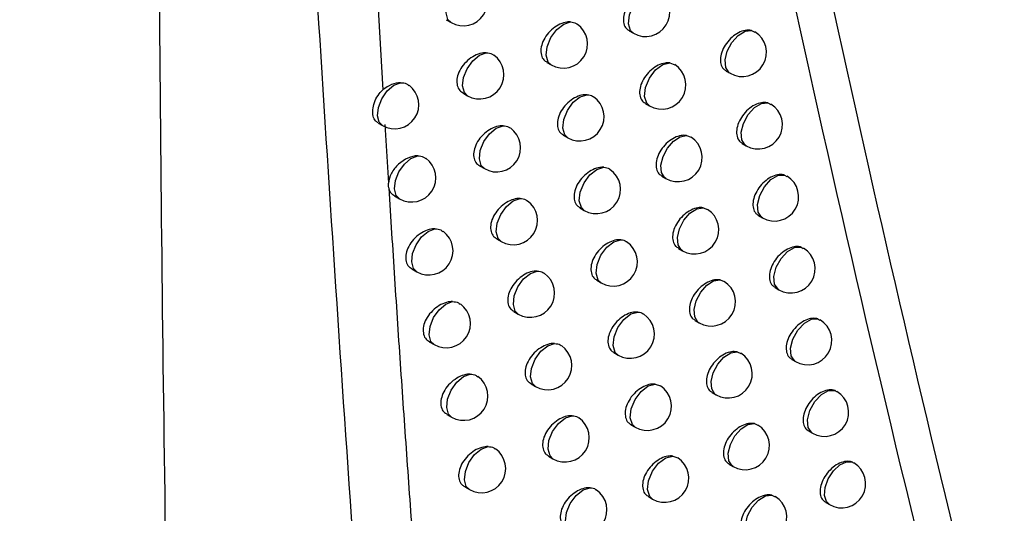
# Model space of a CAD drawing. Header units: millimetres. Extents: x 15358 to 16483, y 10132 to 11382.
# Tile 158 of 166: x 16288 to 16308, y 11009 to 11020. Entities that reach past the tile are written whole.
import ezdxf

# ---------------------------------------------------------------- set-up
doc = ezdxf.new("R2010")
doc.units = ezdxf.units.MM

msp = doc.modelspace()

# ---------------------------------------------------------------- linework, layer by layer
at = {"color": 7, "linetype": 'Continuous', "lineweight": 25}
for p, q in [((16295.205, 11022.204), (16295.435, 11018.119)), ((16296.746, 11019.569), (16296.846, 11019.512)), ((16300.523, 11019.34), (16300.61, 11019.29)), ((16303.049, 11019.349), (16303.114, 11019.316)), ((16298.821, 11018.69), (16298.914, 11018.636)), ((16301.364, 11018.678), (16301.464, 11018.64)), ((16302.524, 11018.509), (16302.605, 11018.463)), ((16297.089, 11018.057), (16297.187, 11018)), ((16300.858, 11017.838), (16300.944, 11017.789)), ((16303.385, 11017.854), (16303.444, 11017.822)), ((16295.337, 11017.436), (16295.429, 11017.382)), ((16295.478, 11017.404), (16295.552, 11016.194)), ((16299.161, 11017.185), (16299.253, 11017.132)), ((16301.704, 11017.18), (16301.799, 11017.143)), ((16302.857, 11017.014), (16302.937, 11016.968)), ((16297.435, 11016.549), (16297.532, 11016.493)), ((16301.196, 11016.34), (16301.281, 11016.291)), ((16303.726, 11016.362), (16303.779, 11016.332)), ((16295.678, 11015.93), (16295.78, 11015.871)), ((16299.505, 11015.683), (16299.595, 11015.631)), ((16302.049, 11015.686), (16302.138, 11015.649)), ((16303.194, 11015.523), (16303.272, 11015.477)), ((16297.785, 11015.044), (16297.881, 11014.988)), ((16304.071, 11014.873), (16304.117, 11014.845)), ((16301.538, 11014.846), (16301.622, 11014.797)), ((16296.034, 11014.421), (16296.136, 11014.363)), ((16299.853, 11014.186), (16299.942, 11014.134)), ((16302.398, 11014.196), (16302.481, 11014.16)), ((16303.535, 11014.035), (16303.612, 11013.99)), ((16298.138, 11013.543), (16298.233, 11013.488)), ((16301.884, 11013.355), (16301.967, 11013.307)), ((16304.42, 11013.388), (16304.46, 11013.363)), ((16296.394, 11012.917), (16296.495, 11012.859)), ((16300.204, 11012.692), (16300.292, 11012.641)), ((16302.751, 11012.709), (16302.828, 11012.674)), ((16303.879, 11012.551), (16303.956, 11012.507)), ((16298.496, 11012.045), (16298.589, 11011.991)), ((16301.061, 11012.041), (16301.17, 11012.003)), ((16302.233, 11011.868), (16302.315, 11011.821)), ((16304.773, 11011.907), (16304.806, 11011.884)), ((16296.758, 11011.416), (16296.857, 11011.359)), ((16300.559, 11011.202), (16300.647, 11011.152)), ((16303.108, 11011.225), (16303.179, 11011.191)), ((16304.228, 11011.071), (16304.304, 11011.027)), ((16298.857, 11010.552), (16298.949, 11010.499)), ((16301.423, 11010.555), (16301.526, 11010.518)), ((16302.587, 11010.385), (16302.668, 11010.338)), ((16305.131, 11010.429), (16305.157, 11010.409)), ((16297.126, 11009.919), (16297.224, 11009.862)), ((16300.918, 11009.716), (16301.005, 11009.666)), ((16303.469, 11009.746), (16303.534, 11009.713)), ((16304.58, 11009.594), (16304.655, 11009.551))]:
    msp.add_line(p, q, dxfattribs=at)
at = {"color": 7, "linetype": 'Continuous', "lineweight": 25, "flags": 128}
for points in [[(16296.846, 11019.512), (16296.781, 11019.578), (16296.743, 11019.714), (16296.762, 11019.887), (16296.835, 11020.07), (16296.95, 11020.233), (16297.088, 11020.349), (16297.228, 11020.4)], [(16300.61, 11019.29), (16300.552, 11019.345), (16300.508, 11019.486), (16300.528, 11019.67), (16300.608, 11019.863), (16300.734, 11020.031), (16300.882, 11020.143), (16301.027, 11020.179)], [(16298.914, 11018.636), (16298.852, 11018.697), (16298.811, 11018.835), (16298.831, 11019.013), (16298.907, 11019.201), (16299.027, 11019.366), (16299.17, 11019.481), (16299.312, 11019.526)], [(16302.605, 11018.463), (16302.584, 11018.476), (16302.516, 11018.582), (16302.503, 11018.74), (16302.548, 11018.922), (16302.643, 11019.101), (16302.773, 11019.246), (16302.916, 11019.333), (16303.049, 11019.349)], [(16297.187, 11018), (16297.122, 11018.065), (16297.084, 11018.202), (16297.103, 11018.376), (16297.176, 11018.559), (16297.292, 11018.722), (16297.431, 11018.838), (16297.571, 11018.889)], [(16300.944, 11017.789), (16300.886, 11017.843), (16300.841, 11017.984), (16300.861, 11018.169), (16300.942, 11018.363), (16301.069, 11018.532), (16301.219, 11018.643), (16301.364, 11018.678)], [(16295.429, 11017.382), (16295.362, 11017.451), (16295.326, 11017.586), (16295.345, 11017.757), (16295.416, 11017.937), (16295.528, 11018.098), (16295.664, 11018.215), (16295.802, 11018.269)], [(16299.253, 11017.132), (16299.192, 11017.191), (16299.15, 11017.33), (16299.17, 11017.509), (16299.246, 11017.698), (16299.367, 11017.864), (16299.511, 11017.978), (16299.654, 11018.021)], [(16302.937, 11016.968), (16302.918, 11016.981), (16302.848, 11017.087), (16302.835, 11017.245), (16302.881, 11017.429), (16302.977, 11017.609), (16303.108, 11017.754), (16303.252, 11017.84), (16303.385, 11017.854)], [(16297.532, 11016.493), (16297.468, 11016.556), (16297.429, 11016.693), (16297.448, 11016.868), (16297.522, 11017.052), (16297.638, 11017.216), (16297.778, 11017.332), (16297.919, 11017.381)], [(16301.281, 11016.291), (16301.255, 11016.31), (16301.191, 11016.415), (16301.179, 11016.567), (16301.222, 11016.744), (16301.311, 11016.918), (16301.435, 11017.062), (16301.573, 11017.154), (16301.704, 11017.18)], [(16295.78, 11015.871), (16295.714, 11015.938), (16295.678, 11016.074), (16295.696, 11016.245), (16295.768, 11016.426), (16295.881, 11016.587), (16296.017, 11016.704), (16296.156, 11016.758)], [(16299.595, 11015.631), (16299.535, 11015.69), (16299.493, 11015.829), (16299.512, 11016.009), (16299.59, 11016.198), (16299.712, 11016.365), (16299.857, 11016.479), (16300, 11016.521)], [(16303.272, 11015.477), (16303.255, 11015.489), (16303.185, 11015.595), (16303.171, 11015.754), (16303.217, 11015.94), (16303.315, 11016.121), (16303.447, 11016.266), (16303.593, 11016.351), (16303.726, 11016.362)], [(16297.881, 11014.988), (16297.817, 11015.051), (16297.778, 11015.188), (16297.797, 11015.364), (16297.871, 11015.549), (16297.988, 11015.713), (16298.129, 11015.829), (16298.27, 11015.877)], [(16301.622, 11014.797), (16301.597, 11014.815), (16301.532, 11014.92), (16301.52, 11015.073), (16301.563, 11015.251), (16301.654, 11015.426), (16301.778, 11015.57), (16301.917, 11015.662), (16302.049, 11015.686)], [(16296.136, 11014.363), (16296.07, 11014.43), (16296.033, 11014.565), (16296.052, 11014.737), (16296.124, 11014.919), (16296.237, 11015.081), (16296.374, 11015.197), (16296.513, 11015.25)], [(16299.942, 11014.134), (16299.882, 11014.192), (16299.84, 11014.331), (16299.859, 11014.512), (16299.937, 11014.703), (16300.06, 11014.87), (16300.206, 11014.983), (16300.35, 11015.024)], [(16303.612, 11013.99), (16303.596, 11014.001), (16303.525, 11014.107), (16303.511, 11014.267), (16303.558, 11014.455), (16303.657, 11014.637), (16303.791, 11014.782), (16303.937, 11014.866), (16304.071, 11014.873)], [(16298.233, 11013.488), (16298.17, 11013.55), (16298.131, 11013.687), (16298.149, 11013.864), (16298.224, 11014.05), (16298.342, 11014.214), (16298.484, 11014.33), (16298.625, 11014.377)], [(16301.967, 11013.307), (16301.943, 11013.324), (16301.878, 11013.429), (16301.865, 11013.583), (16301.908, 11013.762), (16302, 11013.938), (16302.126, 11014.083), (16302.266, 11014.173), (16302.398, 11014.196)], [(16296.495, 11012.859), (16296.43, 11012.925), (16296.392, 11013.06), (16296.411, 11013.233), (16296.483, 11013.415), (16296.597, 11013.578), (16296.735, 11013.694), (16296.874, 11013.747)], [(16300.292, 11012.641), (16300.233, 11012.697), (16300.19, 11012.837), (16300.21, 11013.019), (16300.288, 11013.211), (16300.412, 11013.378), (16300.559, 11013.492), (16300.703, 11013.531)], [(16303.956, 11012.507), (16303.942, 11012.516), (16303.869, 11012.622), (16303.855, 11012.784), (16303.902, 11012.973), (16304.003, 11013.156), (16304.139, 11013.302), (16304.286, 11013.384), (16304.42, 11013.388)], [(16298.589, 11011.991), (16298.527, 11012.052), (16298.487, 11012.19), (16298.506, 11012.367), (16298.581, 11012.554), (16298.7, 11012.719), (16298.842, 11012.834), (16298.984, 11012.88)], [(16302.315, 11011.821), (16302.293, 11011.836), (16302.227, 11011.942), (16302.214, 11012.097), (16302.258, 11012.277), (16302.35, 11012.454), (16302.477, 11012.599), (16302.619, 11012.688), (16302.751, 11012.709)], [(16296.857, 11011.359), (16296.793, 11011.423), (16296.755, 11011.559), (16296.773, 11011.733), (16296.846, 11011.916), (16296.961, 11012.079), (16297.1, 11012.195), (16297.239, 11012.247)], [(16300.647, 11011.152), (16300.588, 11011.207), (16300.544, 11011.347), (16300.564, 11011.53), (16300.643, 11011.723), (16300.768, 11011.891), (16300.917, 11012.004), (16301.061, 11012.041)], [(16304.304, 11011.027), (16304.291, 11011.035), (16304.217, 11011.142), (16304.203, 11011.305), (16304.251, 11011.495), (16304.353, 11011.68), (16304.49, 11011.825), (16304.639, 11011.906), (16304.773, 11011.907)], [(16298.949, 11010.499), (16298.888, 11010.558), (16298.847, 11010.696), (16298.866, 11010.875), (16298.942, 11011.062), (16299.062, 11011.228), (16299.205, 11011.343), (16299.347, 11011.388)], [(16302.668, 11010.338), (16302.647, 11010.353), (16302.58, 11010.458), (16302.567, 11010.614), (16302.611, 11010.796), (16302.705, 11010.974), (16302.833, 11011.119), (16302.975, 11011.207), (16303.108, 11011.225)], [(16297.224, 11009.862), (16297.16, 11009.926), (16297.121, 11010.062), (16297.14, 11010.237), (16297.213, 11010.42), (16297.328, 11010.584), (16297.468, 11010.7), (16297.608, 11010.75)], [(16301.005, 11009.666), (16300.947, 11009.72), (16300.902, 11009.861), (16300.922, 11010.045), (16301.002, 11010.239), (16301.128, 11010.407), (16301.278, 11010.52), (16301.423, 11010.555)], [(16304.655, 11009.551), (16304.594, 11009.612), (16304.553, 11009.741), (16304.567, 11009.908), (16304.632, 11010.086), (16304.739, 11010.249), (16304.872, 11010.371), (16305.009, 11010.434), (16305.131, 11010.429)], [(16299.313, 11009.01), (16299.253, 11009.068), (16299.211, 11009.207), (16299.23, 11009.386), (16299.306, 11009.575), (16299.427, 11009.741), (16299.571, 11009.855), (16299.714, 11009.899)], [(16303.025, 11008.86), (16303.005, 11008.873), (16302.937, 11008.978), (16302.923, 11009.135), (16302.968, 11009.318), (16303.063, 11009.497), (16303.193, 11009.643), (16303.336, 11009.73), (16303.469, 11009.746)]]:
    msp.add_lwpolyline(points, dxfattribs=at)
at = {"color": 7, "linetype": 'Continuous', "lineweight": 25}
for centre, end in [((16297.096, 11019.945), 54.3744), ((16300.86, 11019.723), 56.9771), ((16299.164, 11019.069), 55.6717), ((16302.855, 11018.896), 58.3528), ((16297.437, 11018.433), 54.6035), ((16301.194, 11018.222), 57.1834), ((16295.679, 11017.815), 53.438), ((16299.503, 11017.565), 55.8578), ((16303.187, 11017.401), 58.542), ((16297.782, 11016.926), 54.8267), ((16301.531, 11016.724), 57.3886), ((16296.03, 11016.304), 53.692), ((16299.845, 11016.064), 56.0364), ((16303.522, 11015.91), 58.7269), ((16298.131, 11015.421), 55.0439), ((16301.872, 11015.23), 57.5926), ((16296.386, 11014.796), 53.9405), ((16300.192, 11014.567), 56.2068), ((16303.862, 11014.423), 58.9062), ((16298.483, 11013.921), 55.2547), ((16302.217, 11013.74), 57.7951), ((16296.745, 11013.292), 54.1833), ((16300.542, 11013.074), 56.3684), ((16304.206, 11012.94), 59.0784), ((16298.839, 11012.424), 55.4589), ((16302.565, 11012.254), 57.9958), ((16297.107, 11011.792), 54.4203), ((16300.897, 11011.585), 56.885), ((16304.554, 11011.46), 59.2415), ((16299.199, 11010.932), 55.656), ((16302.918, 11010.771), 58.1941), ((16297.473, 11010.295), 54.6513), ((16301.255, 11010.099), 57.0947), ((16304.905, 11009.984), 59.393), ((16299.563, 11009.443), 55.8457), ((16303.275, 11009.293), 58.3895)]:
    msp.add_arc(centre, 0.5, 240.0027, end, dxfattribs=at)
for points, knots in [([(16172.694, 11041.809), (16174.45, 11040.087), (16176.26, 11038.377), (16179.988, 11034.98), (16181.906, 11033.293), (16187.798, 11028.29), (16191.915, 11025.024), (16204.826, 11015.435), (16214.178, 11009.317), (16229.342, 11000.562), (16234.555, 10997.732), (16245.288, 10992.252), (16250.809, 10989.602), (16259.323, 10985.759), (16262.2, 10984.501), (16268.031, 10982.029), (16270.978, 10980.819), (16279.9, 10977.271), (16285.961, 10975.012), (16292.133, 10972.858)], [0, 0, 0, 0, 0.0625, 0.0625, 0.125, 0.125, 0.25, 0.25, 0.5, 0.5, 0.625, 0.625, 0.75, 0.75, 0.8125, 0.8125, 0.875, 0.875, 1, 1, 1, 1]), ([(16297.836, 10977.599), (16297.008, 10984.981), (16295.379, 10999.507), (16294.447, 11014.273), (16293.989, 11021.535)], [0, 0, 0, 0, 0.508241, 1, 1, 1, 1]), ([(16292.133, 10972.858), (16291.71, 10980.883), (16291.402, 10988.914), (16290.986, 11004.995), (16290.878, 11013.044), (16290.821, 11021.119)], [0, 0, 0, 0, 0.5, 0.5, 1, 1, 1, 1]), ([(16301.027, 11020.179), (16300.995, 11020.18), (16300.92, 11020.182), (16300.787, 11020.137), (16300.646, 11020.045), (16300.525, 11019.917), (16300.439, 11019.769), (16300.398, 11019.619), (16300.406, 11019.487), (16300.45, 11019.389), (16300.505, 11019.358), (16300.527, 11019.345)], [0, 0, 0, 0, 0.088477, 0.2085587, 0.3299689, 0.4514506, 0.5716215, 0.6896743, 0.805814, 0.9211335, 1, 1, 1, 1]), ([(16299.312, 11019.526), (16299.287, 11019.525), (16299.218, 11019.525), (16299.091, 11019.485), (16298.947, 11019.394), (16298.823, 11019.267), (16298.735, 11019.12), (16298.693, 11018.971), (16298.702, 11018.838), (16298.747, 11018.74), (16298.802, 11018.708), (16298.824, 11018.695)], [0, 0, 0, 0, 0.068512, 0.191454, 0.316057, 0.440724, 0.563708, 0.684013, 0.801937, 0.918871, 1, 1, 1, 1]), ([(16299.312, 11019.526), (16299.355, 11019.521), (16299.407, 11019.516), (16299.438, 11019.484), (16299.443, 11019.478)], [0, 0, 0, 0, 0.8349312, 1, 1, 1, 1]), ([(16303.049, 11019.349), (16303.048, 11019.349), (16303.008, 11019.358), (16302.921, 11019.358), (16302.78, 11019.309), (16302.643, 11019.215), (16302.525, 11019.085), (16302.441, 11018.937), (16302.401, 11018.787), (16302.409, 11018.654), (16302.453, 11018.557), (16302.506, 11018.526), (16302.527, 11018.514)], [0, 0, 0, 0, 0.003588, 0.118126, 0.234084, 0.351031, 0.468051, 0.584131, 0.698663, 0.811768, 0.92424, 1, 1, 1, 1]), ([(16297.571, 11018.889), (16297.552, 11018.888), (16297.487, 11018.887), (16297.365, 11018.85), (16297.218, 11018.761), (16297.091, 11018.635), (16297.001, 11018.488), (16296.958, 11018.339), (16296.967, 11018.207), (16297.013, 11018.109), (16297.069, 11018.076), (16297.092, 11018.062)], [0, 0, 0, 0, 0.052065, 0.177447, 0.304859, 0.432322, 0.557678, 0.679724, 0.798873, 0.916854, 1, 1, 1, 1]), ([(16297.571, 11018.889), (16297.615, 11018.885), (16297.675, 11018.881), (16297.713, 11018.845), (16297.723, 11018.835)], [0, 0, 0, 0, 0.734383, 1, 1, 1, 1]), ([(16301.364, 11018.678), (16301.33, 11018.679), (16301.254, 11018.682), (16301.12, 11018.636), (16300.98, 11018.543), (16300.859, 11018.415), (16300.774, 11018.267), (16300.732, 11018.118), (16300.741, 11017.985), (16300.785, 11017.887), (16300.839, 11017.856), (16300.861, 11017.843)], [0, 0, 0, 0, 0.0923675, 0.2118976, 0.3327011, 0.4535777, 0.573206, 0.6908106, 0.8065816, 0.9215607, 1, 1, 1, 1]), ([(16295.34, 11017.44), (16295.32, 11017.452), (16295.271, 11017.481), (16295.232, 11017.574), (16295.223, 11017.708), (16295.257, 11017.86), (16295.326, 11018.008), (16295.4, 11018.084), (16295.435, 11018.119)], [0, 0, 0, 0, 0.1180155, 0.2969284, 0.4779232, 0.6591673, 0.8401867, 1, 1, 1, 1]), ([(16295.802, 11018.269), (16295.847, 11018.267), (16295.914, 11018.262), (16295.958, 11018.224), (16295.973, 11018.211)], [0, 0, 0, 0, 0.665295, 1, 1, 1, 1]), ([(16299.654, 11018.021), (16299.628, 11018.021), (16299.557, 11018.021), (16299.43, 11017.98), (16299.287, 11017.889), (16299.163, 11017.762), (16299.076, 11017.615), (16299.034, 11017.465), (16299.042, 11017.333), (16299.087, 11017.235), (16299.142, 11017.203), (16299.164, 11017.19)], [0, 0, 0, 0, 0.071873, 0.194322, 0.318366, 0.442477, 0.564982, 0.684923, 0.802576, 0.91927, 1, 1, 1, 1]), ([(16299.654, 11018.021), (16299.697, 11018.017), (16299.747, 11018.011), (16299.777, 11017.98), (16299.781, 11017.975)], [0, 0, 0, 0, 0.858763, 1, 1, 1, 1]), ([(16303.385, 11017.854), (16303.382, 11017.854), (16303.342, 11017.864), (16303.252, 11017.864), (16303.112, 11017.815), (16302.975, 11017.72), (16302.858, 11017.59), (16302.775, 11017.442), (16302.734, 11017.292), (16302.742, 11017.159), (16302.786, 11017.062), (16302.839, 11017.031), (16302.86, 11017.019)], [0, 0, 0, 0, 0.009095, 0.123026, 0.238312, 0.35454, 0.470843, 0.586255, 0.700192, 0.812767, 0.924733, 1, 1, 1, 1]), ([(16297.919, 11017.381), (16297.899, 11017.381), (16297.832, 11017.379), (16297.71, 11017.342), (16297.563, 11017.253), (16297.437, 11017.126), (16297.348, 11016.979), (16297.305, 11016.83), (16297.314, 11016.698), (16297.359, 11016.6), (16297.415, 11016.567), (16297.438, 11016.553)], [0, 0, 0, 0, 0.055036, 0.179964, 0.306845, 0.433782, 0.558703, 0.680451, 0.799411, 0.917238, 1, 1, 1, 1]), ([(16297.919, 11017.381), (16297.962, 11017.377), (16298.021, 11017.373), (16298.057, 11017.338), (16298.067, 11017.329)], [0, 0, 0, 0, 0.7509622, 1, 1, 1, 1]), ([(16301.704, 11017.18), (16301.67, 11017.182), (16301.593, 11017.185), (16301.457, 11017.138), (16301.317, 11017.046), (16301.197, 11016.917), (16301.112, 11016.769), (16301.071, 11016.619), (16301.079, 11016.487), (16301.123, 11016.389), (16301.177, 11016.358), (16301.199, 11016.345)], [0, 0, 0, 0, 0.096387, 0.215351, 0.335534, 0.455791, 0.574861, 0.691998, 0.807379, 0.921996, 1, 1, 1, 1]), ([(16296.156, 11016.758), (16296.028, 11016.758), (16295.877, 11016.691), (16295.702, 11016.53), (16295.652, 11016.466), (16295.579, 11016.331), (16295.557, 11016.26), (16295.552, 11016.194)], [0, 0, 0, 0, 0.5, 0.5, 0.75, 0.75, 1, 1, 1, 1]), ([(16296.156, 11016.758), (16296.2, 11016.755), (16296.266, 11016.751), (16296.309, 11016.713), (16296.323, 11016.701)], [0, 0, 0, 0, 0.677832, 1, 1, 1, 1]), ([(16300, 11016.521), (16299.973, 11016.521), (16299.901, 11016.521), (16299.772, 11016.479), (16299.63, 11016.388), (16299.507, 11016.261), (16299.42, 11016.113), (16299.378, 11015.964), (16299.386, 11015.831), (16299.431, 11015.733), (16299.486, 11015.701), (16299.508, 11015.688)], [0, 0, 0, 0, 0.075333, 0.197278, 0.320755, 0.444301, 0.566315, 0.685875, 0.803239, 0.919675, 1, 1, 1, 1]), ([(16300, 11016.521), (16300.042, 11016.516), (16300.091, 11016.511), (16300.12, 11016.48), (16300.123, 11016.476)], [0, 0, 0, 0, 0.884656, 1, 1, 1, 1]), ([(16303.726, 11016.362), (16303.721, 11016.363), (16303.679, 11016.374), (16303.588, 11016.373), (16303.448, 11016.324), (16303.312, 11016.229), (16303.195, 11016.099), (16303.112, 11015.951), (16303.071, 11015.8), (16303.08, 11015.668), (16303.123, 11015.571), (16303.176, 11015.54), (16303.197, 11015.528)], [0, 0, 0, 0, 0.014827, 0.128124, 0.242713, 0.358201, 0.473764, 0.588481, 0.701796, 0.813811, 0.925241, 1, 1, 1, 1]), ([(16295.558, 11016.099), (16295.555, 11016.114), (16295.55, 11016.144), (16295.552, 11016.177), (16295.552, 11016.193)], [0, 0, 0, 0, 0.499986, 1, 1, 1, 1]), ([(16295.558, 11016.099), (16295.598, 11015.474), (16295.677, 11014.225), (16295.802, 11012.352), (16295.932, 11010.478), (16296.022, 11009.23), (16296.068, 11008.606)], [0, 0, 0, 0, 0.2494558, 0.4992732, 0.749454, 1, 1, 1, 1]), ([(16295.558, 11016.098), (16295.559, 11016.094), (16295.57, 11016.049), (16295.601, 11015.982), (16295.657, 11015.949), (16295.681, 11015.935)], [0, 0, 0, 0, 0.0650274, 0.6105248, 1, 1, 1, 1]), ([(16298.27, 11015.877), (16298.249, 11015.877), (16298.182, 11015.876), (16298.058, 11015.838), (16297.913, 11015.748), (16297.787, 11015.621), (16297.698, 11015.475), (16297.655, 11015.325), (16297.664, 11015.193), (16297.709, 11015.095), (16297.765, 11015.062), (16297.788, 11015.049)], [0, 0, 0, 0, 0.058087, 0.182553, 0.308897, 0.435301, 0.559778, 0.681215, 0.79997, 0.917625, 1, 1, 1, 1]), ([(16298.27, 11015.877), (16298.314, 11015.873), (16298.37, 11015.868), (16298.406, 11015.834), (16298.414, 11015.826)], [0, 0, 0, 0, 0.7686896, 1, 1, 1, 1]), ([(16302.049, 11015.686), (16302.013, 11015.688), (16301.935, 11015.692), (16301.798, 11015.644), (16301.659, 11015.551), (16301.539, 11015.423), (16301.454, 11015.275), (16301.413, 11015.125), (16301.422, 11014.992), (16301.465, 11014.895), (16301.519, 11014.864), (16301.541, 11014.851)], [0, 0, 0, 0, 0.100543, 0.218924, 0.338472, 0.458096, 0.57659, 0.69324, 0.808208, 0.92244, 1, 1, 1, 1]), ([(16296.513, 11015.25), (16296.497, 11015.25), (16296.434, 11015.248), (16296.314, 11015.214), (16296.165, 11015.126), (16296.037, 11015), (16295.946, 11014.853), (16295.903, 11014.704), (16295.911, 11014.572), (16295.957, 11014.474), (16296.014, 11014.44), (16296.037, 11014.426)], [0, 0, 0, 0, 0.043626, 0.170288, 0.299211, 0.428178, 0.554772, 0.677669, 0.797354, 0.915766, 1, 1, 1, 1]), ([(16296.513, 11015.25), (16296.558, 11015.247), (16296.622, 11015.243), (16296.663, 11015.206), (16296.676, 11015.194)], [0, 0, 0, 0, 0.691086, 1, 1, 1, 1]), ([(16300.35, 11015.024), (16300.321, 11015.024), (16300.249, 11015.025), (16300.119, 11014.982), (16299.977, 11014.891), (16299.854, 11014.763), (16299.768, 11014.616), (16299.726, 11014.466), (16299.734, 11014.334), (16299.779, 11014.236), (16299.834, 11014.204), (16299.856, 11014.191)], [0, 0, 0, 0, 0.0788974, 0.2003272, 0.3232265, 0.4461973, 0.5677077, 0.6868716, 0.8039274, 0.920086, 1, 1, 1, 1]), ([(16300.35, 11015.024), (16300.392, 11015.019), (16300.438, 11015.013), (16300.466, 11014.983), (16300.469, 11014.981)], [0, 0, 0, 0, 0.912899, 1, 1, 1, 1]), ([(16304.071, 11014.873), (16304.064, 11014.875), (16304.02, 11014.887), (16303.927, 11014.886), (16303.788, 11014.836), (16303.652, 11014.741), (16303.535, 11014.611), (16303.453, 11014.463), (16303.413, 11014.313), (16303.421, 11014.18), (16303.464, 11014.083), (16303.517, 11014.052), (16303.538, 11014.04)], [0, 0, 0, 0, 0.020801, 0.133436, 0.2473, 0.362023, 0.476819, 0.590816, 0.703478, 0.814902, 0.925764, 1, 1, 1, 1]), ([(16298.625, 11014.377), (16298.603, 11014.377), (16298.535, 11014.376), (16298.411, 11014.337), (16298.266, 11014.247), (16298.14, 11014.12), (16298.052, 11013.973), (16298.01, 11013.824), (16298.018, 11013.692), (16298.063, 11013.594), (16298.119, 11013.561), (16298.141, 11013.548)], [0, 0, 0, 0, 0.06122, 0.185216, 0.311017, 0.436881, 0.560906, 0.682017, 0.800549, 0.918017, 1, 1, 1, 1]), ([(16298.625, 11014.377), (16298.669, 11014.373), (16298.723, 11014.368), (16298.758, 11014.334), (16298.765, 11014.327)], [0, 0, 0, 0, 0.787698, 1, 1, 1, 1]), ([(16302.398, 11014.196), (16302.361, 11014.198), (16302.281, 11014.203), (16302.143, 11014.154), (16302.004, 11014.061), (16301.885, 11013.932), (16301.8, 11013.784), (16301.76, 11013.634), (16301.768, 11013.501), (16301.811, 11013.404), (16301.865, 11013.373), (16301.887, 11013.36)], [0, 0, 0, 0, 0.104843, 0.222624, 0.341522, 0.460496, 0.578396, 0.694538, 0.80907, 0.922894, 1, 1, 1, 1]), ([(16296.874, 11013.747), (16296.857, 11013.746), (16296.793, 11013.744), (16296.673, 11013.709), (16296.525, 11013.621), (16296.397, 11013.495), (16296.306, 11013.348), (16296.263, 11013.199), (16296.272, 11013.067), (16296.318, 11012.969), (16296.374, 11012.935), (16296.397, 11012.921)], [0, 0, 0, 0, 0.046433, 0.172656, 0.301054, 0.4295, 0.555678, 0.678308, 0.797846, 0.916147, 1, 1, 1, 1]), ([(16296.874, 11013.747), (16296.919, 11013.743), (16296.981, 11013.739), (16297.022, 11013.702), (16297.034, 11013.691)], [0, 0, 0, 0, 0.705128, 1, 1, 1, 1]), ([(16300.703, 11013.531), (16300.674, 11013.531), (16300.6, 11013.533), (16300.469, 11013.489), (16300.328, 11013.397), (16300.206, 11013.269), (16300.12, 11013.122), (16300.078, 11012.972), (16300.086, 11012.84), (16300.131, 11012.742), (16300.185, 11012.71), (16300.207, 11012.697)], [0, 0, 0, 0, 0.082572, 0.203474, 0.325785, 0.44817, 0.569163, 0.687913, 0.804642, 0.920503, 1, 1, 1, 1]), ([(16300.703, 11013.531), (16300.746, 11013.525), (16300.79, 11013.52), (16300.817, 11013.491), (16300.818, 11013.489)], [0, 0, 0, 0, 0.943838, 1, 1, 1, 1]), ([(16304.42, 11013.388), (16304.411, 11013.391), (16304.366, 11013.404), (16304.27, 11013.403), (16304.132, 11013.353), (16303.996, 11013.257), (16303.88, 11013.127), (16303.797, 11012.979), (16303.758, 11012.828), (16303.766, 11012.696), (16303.809, 11012.599), (16303.861, 11012.568), (16303.882, 11012.556)], [0, 0, 0, 0, 0.027034, 0.138977, 0.252089, 0.366018, 0.480021, 0.593266, 0.705245, 0.816044, 0.926304, 1, 1, 1, 1]), ([(16298.984, 11012.88), (16298.961, 11012.88), (16298.892, 11012.88), (16298.767, 11012.84), (16298.622, 11012.75), (16298.498, 11012.623), (16298.41, 11012.476), (16298.368, 11012.327), (16298.376, 11012.194), (16298.421, 11012.096), (16298.476, 11012.064), (16298.499, 11012.05)], [0, 0, 0, 0, 0.06444, 0.187957, 0.313208, 0.438525, 0.562086, 0.682857, 0.801151, 0.918412, 1, 1, 1, 1]), ([(16298.984, 11012.88), (16299.027, 11012.876), (16299.081, 11012.871), (16299.114, 11012.838), (16299.12, 11012.832)], [0, 0, 0, 0, 0.808141, 1, 1, 1, 1]), ([(16302.751, 11012.709), (16302.712, 11012.712), (16302.632, 11012.718), (16302.491, 11012.667), (16302.353, 11012.574), (16302.235, 11012.445), (16302.15, 11012.297), (16302.11, 11012.147), (16302.118, 11012.014), (16302.161, 11011.917), (16302.215, 11011.886), (16302.237, 11011.874)], [0, 0, 0, 0, 0.109296, 0.226458, 0.344688, 0.462996, 0.580283, 0.695894, 0.809967, 0.923358, 1, 1, 1, 1]), ([(16297.239, 11012.247), (16297.221, 11012.246), (16297.157, 11012.244), (16297.036, 11012.209), (16296.888, 11012.12), (16296.761, 11011.994), (16296.671, 11011.847), (16296.628, 11011.698), (16296.636, 11011.566), (16296.682, 11011.467), (16296.738, 11011.434), (16296.761, 11011.42)], [0, 0, 0, 0, 0.049311, 0.175087, 0.302956, 0.430878, 0.556631, 0.678982, 0.798356, 0.91653, 1, 1, 1, 1]), ([(16297.239, 11012.247), (16297.283, 11012.243), (16297.344, 11012.239), (16297.384, 11012.203), (16297.395, 11012.193)], [0, 0, 0, 0, 0.720039, 1, 1, 1, 1]), ([(16301.061, 11012.041), (16301.03, 11012.042), (16300.955, 11012.044), (16300.823, 11011.999), (16300.682, 11011.907), (16300.561, 11011.779), (16300.475, 11011.631), (16300.434, 11011.482), (16300.442, 11011.349), (16300.486, 11011.251), (16300.54, 11011.22), (16300.563, 11011.207)], [0, 0, 0, 0, 0.086361, 0.206722, 0.328434, 0.450222, 0.570684, 0.689003, 0.805383, 0.920927, 1, 1, 1, 1]), ([(16304.773, 11011.907), (16304.762, 11011.91), (16304.716, 11011.925), (16304.618, 11011.923), (16304.479, 11011.873), (16304.344, 11011.777), (16304.228, 11011.647), (16304.146, 11011.498), (16304.107, 11011.348), (16304.115, 11011.215), (16304.157, 11011.118), (16304.21, 11011.088), (16304.231, 11011.076)], [0, 0, 0, 0, 0.033548, 0.144766, 0.257093, 0.370199, 0.483378, 0.595842, 0.707103, 0.81724, 0.926863, 1, 1, 1, 1]), ([(16299.347, 11011.388), (16299.323, 11011.388), (16299.253, 11011.387), (16299.127, 11011.347), (16298.983, 11011.257), (16298.859, 11011.129), (16298.771, 11010.982), (16298.729, 11010.833), (16298.737, 11010.701), (16298.782, 11010.602), (16298.837, 11010.57), (16298.86, 11010.557)], [0, 0, 0, 0, 0.06775, 0.190779, 0.315472, 0.440235, 0.563322, 0.683738, 0.801775, 0.918812, 1, 1, 1, 1]), ([(16299.347, 11011.388), (16299.39, 11011.384), (16299.442, 11011.378), (16299.474, 11011.346), (16299.479, 11011.341)], [0, 0, 0, 0, 0.830197, 1, 1, 1, 1]), ([(16303.108, 11011.225), (16303.068, 11011.229), (16302.986, 11011.236), (16302.844, 11011.184), (16302.706, 11011.091), (16302.588, 11010.962), (16302.504, 11010.814), (16302.464, 11010.663), (16302.472, 11010.531), (16302.515, 11010.434), (16302.569, 11010.403), (16302.59, 11010.39)], [0, 0, 0, 0, 0.11391, 0.230433, 0.347979, 0.465601, 0.582255, 0.697313, 0.810901, 0.923832, 1, 1, 1, 1]), ([(16297.608, 11010.75), (16297.589, 11010.75), (16297.524, 11010.748), (16297.402, 11010.712), (16297.255, 11010.623), (16297.128, 11010.496), (16297.038, 11010.35), (16296.996, 11010.201), (16297.004, 11010.068), (16297.05, 11009.97), (16297.106, 11009.937), (16297.129, 11009.923)], [0, 0, 0, 0, 0.052262, 0.177585, 0.30492, 0.432313, 0.557633, 0.679691, 0.798886, 0.916916, 1, 1, 1, 1]), ([(16297.608, 11010.75), (16297.652, 11010.747), (16297.711, 11010.742), (16297.749, 11010.707), (16297.759, 11010.697)], [0, 0, 0, 0, 0.735911, 1, 1, 1, 1]), ([(16301.423, 11010.555), (16301.39, 11010.556), (16301.315, 11010.559), (16301.181, 11010.513), (16301.041, 11010.421), (16300.92, 11010.292), (16300.834, 11010.145), (16300.793, 11009.995), (16300.801, 11009.863), (16300.845, 11009.765), (16300.9, 11009.734), (16300.922, 11009.721)], [0, 0, 0, 0, 0.090272, 0.210078, 0.331179, 0.452356, 0.572272, 0.690141, 0.806153, 0.921358, 1, 1, 1, 1]), ([(16305.131, 11010.429), (16305.118, 11010.433), (16305.069, 11010.449), (16304.969, 11010.447), (16304.831, 11010.397), (16304.696, 11010.301), (16304.581, 11010.17), (16304.499, 11010.022), (16304.459, 11009.871), (16304.467, 11009.738), (16304.51, 11009.642), (16304.563, 11009.612), (16304.584, 11009.6)], [0, 0, 0, 0, 0.040367, 0.150823, 0.262332, 0.374582, 0.486905, 0.598551, 0.709058, 0.818496, 0.927442, 1, 1, 1, 1]), ([(16299.714, 11009.899), (16299.688, 11009.899), (16299.618, 11009.899), (16299.49, 11009.858), (16299.347, 11009.767), (16299.224, 11009.64), (16299.136, 11009.492), (16299.094, 11009.343), (16299.103, 11009.211), (16299.147, 11009.113), (16299.202, 11009.08), (16299.225, 11009.067)], [0, 0, 0, 0, 0.071156, 0.193686, 0.317814, 0.442013, 0.564615, 0.684661, 0.802422, 0.919217, 1, 1, 1, 1]), ([(16299.714, 11009.899), (16299.757, 11009.894), (16299.807, 11009.889), (16299.837, 11009.858), (16299.842, 11009.853)], [0, 0, 0, 0, 0.8540742, 1, 1, 1, 1]), ([(16303.469, 11009.746), (16303.468, 11009.746), (16303.429, 11009.755), (16303.341, 11009.755), (16303.201, 11009.706), (16303.063, 11009.611), (16302.946, 11009.482), (16302.862, 11009.334), (16302.822, 11009.184), (16302.83, 11009.051), (16302.873, 11008.954), (16302.926, 11008.923), (16302.948, 11008.911)], [0, 0, 0, 0, 0.0042956, 0.1187499, 0.2346075, 0.3514405, 0.4683508, 0.5843427, 0.6988154, 0.811885, 0.9243235, 1, 1, 1, 1])]:
    msp.add_open_spline(points, degree=3, knots=knots, dxfattribs=at)
for points in [[(16302.443, 11026.924), (16304.371, 11017.489), (16306.538, 11008.25), (16308.931, 10999.24)], [(16303.375, 11026.227), (16305.156, 11017.533), (16307.139, 11009.016), (16309.315, 11000.681)], [(16295.802, 11018.269), (16295.684, 11018.269), (16295.547, 11018.213), (16295.435, 11018.119)]]:
    msp.add_open_spline(points, degree=3, dxfattribs=at)

doc.saveas('drawing.dxf')
